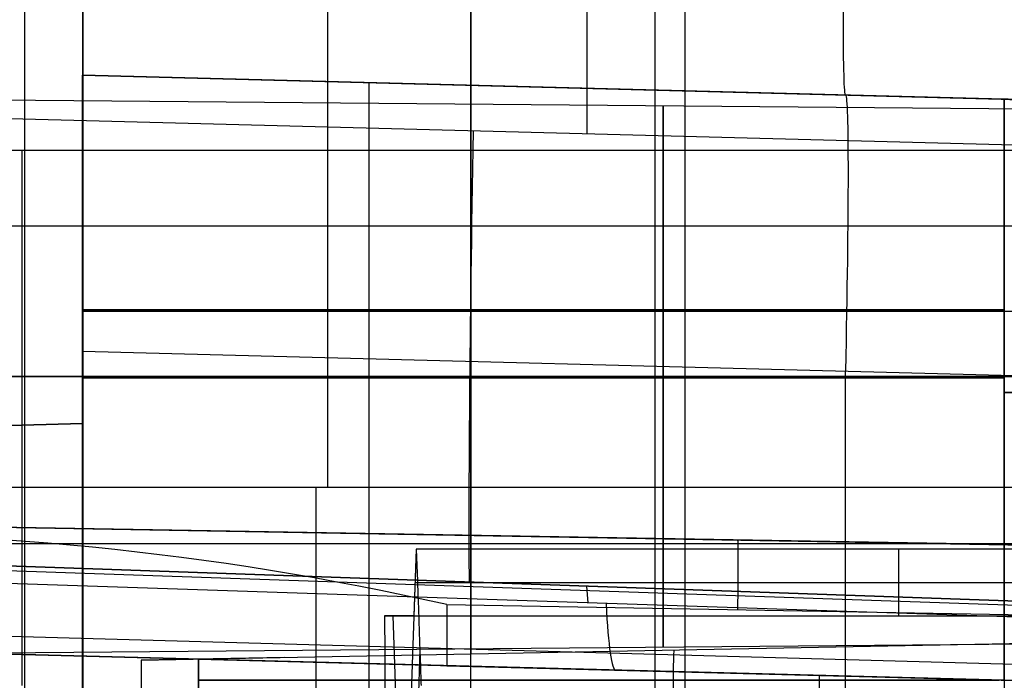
# Model space of a CAD drawing. Extents: x -15 to 7, y 1 to 148.
# Tile 152 of 194: x -0.27 to 3.97, y 138.35 to 141.19. Entities that reach past the tile are written whole.
import ezdxf

# ---------------------------------------------------------------- set-up
doc = ezdxf.new("R2010")
doc.units = 0
doc.layers.add('DEFAULT', color=7, linetype='CONTINUOUS')

msp = doc.modelspace()

# ---------------------------------------------------------------- linework, layer by layer
at = {"layer": 'DEFAULT', "color": 1}
for p, q in [((-0.25, 146.5647, -6.7111), (-0.25, 136.9726, -5.3813)), ((2.4641, 146.4957, -8.6307), (2.4641, 136.9726, -7.3105)), ((-0.25, 144.7156, -8.4416), (-0.25, 136.9726, -7.3681)), ((-0.25, 143.5487, -36.6874), (-0.25, 140.6331, -38.7677)), ((1.0543, 141.4325, -35.1262), (1.0543, 139.1811, -36.7326)), ((-5.8361, 140.6331, -38.7677), (5.3361, 140.6331, -38.7677)), ((-3.435, 140.3068, -35.9294), (5.5436, 140.3068, -35.9294)), ((5.5829, 139.1811, -36.7326), (-3.4743, 139.1811, -36.7326)), ((5.3975, 138.9383, -40.7262), (-5.8975, 138.9383, -40.7262)), ((1.4372, 138.9151, -40.7717), (1.3432, 136.2202, -40.775)), ((1.4372, 138.9151, -40.7717), (1.4268, 138.6283, -40.7617)), ((5.3983, 138.9152, -40.7717), (1.4372, 138.9151, -40.7717)), ((3.5145, 138.6283, -40.7617), (3.5145, 138.9151, -40.7717)), ((1.432, 138.7717, -40.7667), (5.5868, 138.7717, -40.7667)), ((1.4268, 138.6283, -40.7617), (1.3004, 138.6283, -37.1656)), ((1.3004, 138.6283, -37.1656), (5.6022, 138.6283, -37.1656)), ((1.3366, 138.6283, -38.1956), (1.3819, 137.3296, -40.7736)), ((1.3636, 138.6283, -38.9636), (5.6022, 138.6283, -38.9636)), ((1.4268, 138.6283, -40.7617), (5.6022, 138.6283, -40.7617)), ((3.4513, 138.6283, -37.1656), (3.4513, 138.6283, -40.7617)), ((1.4525, 138.4775, -41.9713), (1.3636, 135.9312, -41.9727))]:
    msp.add_line(p, q, dxfattribs=at)
at = {"layer": 'DEFAULT', "color": 254}
for p, q in [((-0.2496, 145.6579, -6.2764), (-0.2496, 112.6404, -1.6989)), ((2.1724, 140.7031, -38.8037), (2.1724, 144.0025, -36.4496)), ((0, 139.456, -98.0438), (0, 140.956, -98.0438)), ((0, 140.956, -96.8927), (0, 139.456, -96.8927)), ((0, 140.956, -98.0438), (0, 140.956, -96.8927)), ((3.9686, 140.8521, -98.1477), (0, 140.956, -98.0438)), ((0, 140.956, -96.8927), (3.9686, 140.8521, -96.7887)), ((0, 139.456, -94.0438), (0, 140.956, -94.0438)), ((0, 140.956, -92.8927), (0, 139.456, -92.8927)), ((0, 140.956, -94.0438), (0, 140.956, -92.8927)), ((3.9686, 140.8521, -94.1477), (0, 140.956, -94.0438)), ((0, 140.956, -92.8927), (3.9686, 140.8521, -92.7887)), ((0, 139.456, -90.0438), (0, 140.956, -90.0438)), ((0, 140.956, -88.8927), (0, 139.456, -88.8927)), ((0, 140.956, -90.0438), (0, 140.956, -88.8927)), ((3.9686, 140.8521, -90.1477), (0, 140.956, -90.0438)), ((0, 140.956, -88.8927), (3.9686, 140.8521, -88.7887)), ((0, 139.456, -86.0438), (0, 140.956, -86.0438)), ((0, 140.956, -84.8927), (0, 139.456, -84.8927)), ((0, 140.956, -86.0438), (0, 140.956, -84.8927)), ((3.9686, 140.8521, -86.1477), (0, 140.956, -86.0438)), ((0, 139.456, -82.0438), (0, 140.956, -82.0438)), ((0, 140.956, -80.8927), (0, 139.456, -80.8927)), ((0, 140.956, -82.0438), (0, 140.956, -80.8927)), ((3.9686, 140.8521, -82.1477), (0, 140.956, -82.0438)), ((0, 140.956, -80.8927), (3.9686, 140.8521, -80.7887)), ((0, 139.456, -78.0438), (0, 140.956, -78.0438)), ((0, 140.956, -76.8927), (0, 139.456, -76.8927)), ((0, 140.956, -78.0438), (0, 140.956, -76.8927)), ((3.9686, 140.8521, -78.1477), (0, 140.956, -78.0438)), ((0, 140.956, -76.8927), (3.9686, 140.8521, -76.7887)), ((0, 139.456, -74.0438), (0, 140.956, -74.0438)), ((0, 140.956, -72.8927), (0, 139.456, -72.8927)), ((0, 140.956, -74.0438), (0, 140.956, -72.8927)), ((3.9686, 140.8521, -74.1477), (0, 140.956, -74.0438)), ((0, 140.956, -72.8927), (3.9686, 140.8521, -72.7887)), ((0, 139.456, -70.0438), (0, 140.956, -70.0438)), ((0, 140.956, -68.8927), (0, 139.456, -68.8927)), ((0, 140.956, -70.0438), (0, 140.956, -68.8927)), ((3.9686, 140.8521, -70.1477), (0, 140.956, -70.0438)), ((0, 140.956, -68.8927), (3.9686, 140.8521, -68.7887)), ((0, 139.456, -66.0438), (0, 140.956, -66.0438)), ((0, 140.956, -64.8927), (0, 139.456, -64.8927)), ((0, 140.956, -66.0438), (0, 140.956, -64.8927)), ((3.9686, 140.8521, -66.1477), (0, 140.956, -66.0438)), ((0, 140.956, -64.8927), (3.9686, 140.8521, -64.7887)), ((0, 139.456, -62.0438), (0, 140.956, -62.0438)), ((0, 140.956, -60.8927), (0, 139.456, -60.8927)), ((0, 140.956, -62.0438), (0, 140.956, -60.8927)), ((3.9686, 140.8521, -62.1477), (0, 140.956, -62.0438)), ((0, 140.956, -60.8927), (3.9686, 140.8521, -60.7887)), ((0, 139.456, -58.0438), (0, 140.956, -58.0438)), ((0, 140.956, -56.8927), (0, 139.456, -56.8927)), ((0, 140.956, -58.0438), (0, 140.956, -56.8927)), ((3.9686, 140.8521, -58.1477), (0, 140.956, -58.0438)), ((0, 140.956, -56.8927), (3.9686, 140.8521, -56.7887)), ((0, 139.456, -54.0438), (0, 140.956, -54.0438)), ((0, 140.956, -52.8927), (0, 139.456, -52.8927)), ((0, 140.956, -54.0438), (0, 140.956, -52.8927)), ((3.9686, 140.8521, -54.1477), (0, 140.956, -54.0438)), ((0, 140.956, -52.8927), (3.9686, 140.8521, -52.7887)), ((0, 139.456, -50.0438), (0, 140.956, -50.0438)), ((0, 140.956, -48.8927), (0, 139.456, -48.8927)), ((0, 140.956, -50.0438), (0, 140.956, -48.8927)), ((3.9686, 140.8521, -50.1477), (0, 140.956, -50.0438)), ((0, 140.956, -48.8927), (3.9686, 140.8521, -48.7887)), ((0, 140.956, -46.0438), (0, 140.956, -43.3096)), ((0, 139.456, -46.0438), (0, 140.956, -46.0438)), ((3.9686, 140.8521, -46.1477), (0, 140.956, -46.0438)), ((0, 140.956, -43.3096), (6.5659, 140.7841, -43.2211)), ((0, 140.956, -84.8927), (4.845, 140.8291, -84.7658)), ((0, 139.456, -97.4682), (0, 140.956, -97.4682)), ((6.5659, 140.7841, -97.4682), (0, 140.956, -97.4682)), ((0, 139.456, -93.4682), (0, 140.956, -93.4682)), ((6.5659, 140.7841, -93.4682), (0, 140.956, -93.4682)), ((0, 139.456, -89.4682), (0, 140.956, -89.4682)), ((6.5659, 140.7841, -89.4682), (0, 140.956, -89.4682)), ((0, 139.456, -85.4682), (0, 140.956, -85.4682)), ((6.5659, 140.7841, -85.4682), (0, 140.956, -85.4682)), ((0, 139.456, -81.4682), (0, 140.956, -81.4682)), ((6.5659, 140.7841, -81.4682), (0, 140.956, -81.4682)), ((0, 139.456, -77.4682), (0, 140.956, -77.4682)), ((6.5659, 140.7841, -77.4682), (0, 140.956, -77.4682)), ((0, 139.456, -73.4682), (0, 140.956, -73.4682)), ((6.5659, 140.7841, -73.4682), (0, 140.956, -73.4682)), ((0, 139.456, -69.4682), (0, 140.956, -69.4682)), ((6.5659, 140.7841, -69.4682), (0, 140.956, -69.4682)), ((0, 139.456, -65.4682), (0, 140.956, -65.4682)), ((6.5659, 140.7841, -65.4682), (0, 140.956, -65.4682)), ((0, 139.456, -61.4682), (0, 140.956, -61.4682)), ((6.5659, 140.7841, -61.4682), (0, 140.956, -61.4682)), ((0, 139.456, -57.4682), (0, 140.956, -57.4682)), ((6.5659, 140.7841, -57.4682), (0, 140.956, -57.4682)), ((0, 139.456, -53.4682), (0, 140.956, -53.4682)), ((6.5659, 140.7841, -53.4682), (0, 140.956, -53.4682)), ((0, 139.456, -49.4682), (0, 140.956, -49.4682)), ((6.5659, 140.7841, -49.4682), (0, 140.956, -49.4682)), ((6.5659, 140.7841, -44.7214), (0, 140.956, -44.7214)), ((0, 140.9557, -100.8927), (0, 138.2348, -100.8927)), ((0, 140.9557, -100.8927), (3.9686, 140.8521, -100.7887)), ((1.2343, 138.4228, -48.8603), (1.2343, 140.9237, -48.8603)), ((1.2343, 138.4228, -46.0761), (1.2343, 140.9237, -46.0761)), ((1.2343, 138.4228, -52.8603), (1.2343, 140.9237, -52.8603)), ((1.2343, 138.4228, -50.0761), (1.2343, 140.9237, -50.0761)), ((1.2343, 138.4228, -56.8603), (1.2343, 140.9237, -56.8603)), ((1.2343, 138.4228, -54.0761), (1.2343, 140.9237, -54.0761)), ((1.2343, 138.4228, -60.8603), (1.2343, 140.9237, -60.8603)), ((1.2343, 138.4228, -58.0761), (1.2343, 140.9237, -58.0761)), ((1.2343, 138.4228, -64.8603), (1.2343, 140.9237, -64.8603)), ((1.2343, 138.4228, -62.0761), (1.2343, 140.9237, -62.0761)), ((1.2343, 138.4228, -68.8603), (1.2343, 140.9237, -68.8603)), ((1.2343, 138.4228, -66.0761), (1.2343, 140.9237, -66.0761)), ((1.2343, 138.4228, -72.8603), (1.2343, 140.9237, -72.8603)), ((1.2343, 138.4228, -70.0761), (1.2343, 140.9237, -70.0761)), ((1.2343, 138.4228, -76.8603), (1.2343, 140.9237, -76.8603)), ((1.2343, 138.4228, -74.0761), (1.2343, 140.9237, -74.0761)), ((1.2343, 138.4228, -80.8603), (1.2343, 140.9237, -80.8603)), ((1.2343, 138.4228, -78.0761), (1.2343, 140.9237, -78.0761)), ((1.2343, 138.4228, -82.0761), (1.2343, 140.9237, -82.0761)), ((1.2343, 138.9827, -88.8603), (1.2343, 140.9237, -88.8603)), ((1.2343, 138.9827, -86.0761), (1.2343, 140.9237, -86.0761)), ((1.2343, 138.9827, -92.8603), (1.2343, 140.9237, -92.8603)), ((1.2343, 138.9827, -90.0761), (1.2343, 140.9237, -90.0761)), ((1.2343, 138.4228, -96.8603), (1.2343, 140.9237, -96.8603)), ((1.2343, 138.7751, -94.0761), (1.2343, 140.9237, -94.0761)), ((1.2343, 138.4228, -98.0761), (1.2343, 140.9237, -98.0761)), ((1.2343, 134.7032, -100.8603), (1.2343, 140.9235, -100.8603)), ((1.6725, 138.9751, -84.8489), (1.6725, 140.9122, -84.8489)), ((6, 140.793, -12.3362), (-1, 140.8541, -12.3362)), ((3.283, 140.8701, -98.1297), (3.283, 140.8701, -96.8067)), ((3.283, 140.8701, -94.1297), (3.283, 140.8701, -92.8067)), ((3.283, 140.8701, -90.1297), (3.283, 140.8701, -88.8067)), ((3.283, 140.8701, -86.1297), (3.283, 140.8701, -84.8067)), ((3.283, 140.8701, -82.1297), (3.283, 140.8701, -80.8067)), ((3.283, 140.8701, -78.1297), (3.283, 140.8701, -76.8067)), ((3.283, 140.8701, -74.1297), (3.283, 140.8701, -72.8067)), ((3.283, 140.8701, -70.1297), (3.283, 140.8701, -68.8067)), ((3.283, 140.8701, -66.1297), (3.283, 140.8701, -64.8067)), ((3.283, 140.8701, -62.1297), (3.283, 140.8701, -60.8067)), ((3.283, 140.8701, -58.1297), (3.283, 140.8701, -56.8067)), ((3.283, 140.8701, -54.1297), (3.283, 140.8701, -52.8067)), ((3.283, 140.8701, -50.1297), (3.283, 140.8701, -48.8067)), ((3.283, 140.8701, -46.1297), (3.283, 140.8701, -43.2653)), ((3.9686, 140.8521, -48.7887), (3.9686, 138.3512, -48.7887)), ((3.9686, 138.3512, -46.1477), (3.9686, 140.8521, -46.1477)), ((3.9686, 140.8521, -52.7887), (3.9686, 138.3512, -52.7887)), ((3.9686, 138.3512, -50.1477), (3.9686, 140.8521, -50.1477)), ((3.9686, 140.8521, -56.7887), (3.9686, 138.3512, -56.7887)), ((3.9686, 138.3512, -54.1477), (3.9686, 140.8521, -54.1477)), ((3.9686, 138.3512, -58.1477), (3.9686, 140.8521, -58.1477)), ((3.9686, 140.8521, -64.7887), (3.9686, 138.3512, -64.7887)), ((3.9686, 140.8521, -68.7887), (3.9686, 138.3512, -68.7887)), ((3.9686, 138.3512, -66.1477), (3.9686, 140.8521, -66.1477)), ((3.9686, 140.8521, -72.7887), (3.9686, 138.3512, -72.7887)), ((3.9686, 138.3512, -70.1477), (3.9686, 140.8521, -70.1477)), ((3.9686, 140.8521, -76.7887), (3.9686, 138.3512, -76.7887)), ((3.9686, 140.8521, -80.7887), (3.9686, 138.3512, -80.7887)), ((3.9686, 138.3512, -78.1477), (3.9686, 140.8521, -78.1477)), ((3.9686, 138.3512, -82.1477), (3.9686, 140.8521, -82.1477)), ((3.9686, 140.8521, -88.7887), (3.9686, 138.935, -88.7887)), ((3.9686, 138.935, -86.1477), (3.9686, 140.8521, -86.1477)), ((3.9686, 140.8521, -92.7887), (3.9686, 138.935, -92.7887)), ((3.9686, 138.935, -90.1477), (3.9686, 140.8521, -90.1477)), ((3.9686, 138.3512, -98.1477), (3.9686, 140.8521, -98.1477)), ((3.9686, 140.8521, -100.7887), (3.9686, 134.6957, -100.7887)), ((3.9686, 140.8521, -62.1477), (3.9686, 138.3512, -62.1477)), ((3.9686, 140.8521, -74.1477), (3.9686, 138.3512, -74.1477)), ((3.9686, 140.8521, -94.1477), (3.9686, 138.3512, -94.1477)), ((3.9686, 140.8521, -100.7887), (4.0011, 140.8512, -100.7873)), ((3.9686, 138.3512, -96.7887), (3.9686, 140.8521, -96.7887)), ((3.9686, 138.3512, -60.7887), (3.9686, 140.8521, -60.7887)), ((4.845, 140.6331, -38.7677), (-1.5, 140.7992, -38.8532)), ((0, 140.206, -96.8927), (0, 140.206, -98.0438)), ((0, 140.206, -92.8927), (0, 140.206, -94.0438)), ((0, 140.206, -88.8927), (0, 140.206, -90.0438)), ((0, 140.206, -84.8927), (0, 140.206, -86.0438)), ((0, 140.206, -80.8927), (0, 140.206, -82.0438)), ((0, 140.206, -76.8927), (0, 140.206, -78.0438)), ((0, 140.206, -72.8927), (0, 140.206, -74.0438)), ((0, 140.206, -68.8927), (0, 140.206, -70.0438)), ((0, 140.206, -64.8927), (0, 140.206, -66.0438)), ((0, 140.206, -60.8927), (0, 140.206, -62.0438)), ((0, 140.206, -56.8927), (0, 140.206, -58.0438)), ((0, 140.206, -52.8927), (0, 140.206, -54.0438)), ((0, 140.206, -48.8927), (0, 140.206, -50.0438)), ((3.9686, 139.9455, -88.7887), (0, 139.9455, -88.8927)), ((0, 139.9455, -86.0438), (3.9686, 139.9455, -86.1477)), ((3.9686, 139.9455, -92.7887), (0, 139.9455, -92.8927)), ((0, 139.9455, -90.0438), (3.9686, 139.9455, -90.1477)), ((4.845, 139.9379, -84.7658), (0, 139.9379, -84.8927)), ((0, 116.8919, -107.1913), (0, 139.7683, -102.3288)), ((0, 139.7683, -102.3288), (6.5659, 139.5964, -102.1896)), ((3.2842, 116.8059, -107.1217), (3.2842, 139.6823, -102.2592)), ((-1.5, 139.6585, -14.9754), (4.845, 139.6585, -15.0862)), ((-1.5, 139.6585, -9.6969), (4.845, 139.6585, -9.5862)), ((-1, 139.6585, -13.5318), (6, 139.6585, -13.4707)), ((6, 139.6585, -11.2016), (-1, 139.6585, -11.1405)), ((3.9686, 139.6536, -48.7887), (0, 139.6536, -48.8927)), ((0, 139.6536, -46.0438), (3.9686, 139.6536, -46.1477)), ((3.9686, 139.6536, -52.7887), (0, 139.6536, -52.8927)), ((0, 139.6536, -50.0438), (3.9686, 139.6536, -50.1477)), ((3.9686, 139.6536, -56.7887), (0, 139.6536, -56.8927)), ((0, 139.6536, -54.0438), (3.9686, 139.6536, -54.1477)), ((3.9686, 139.6536, -60.7887), (0, 139.6536, -60.8927)), ((0, 139.6536, -58.0438), (3.9686, 139.6536, -58.1477)), ((3.9686, 139.6536, -64.7887), (0, 139.6536, -64.8927)), ((0, 139.6536, -62.0438), (3.9686, 139.6536, -62.1477)), ((3.9686, 139.6536, -68.7887), (0, 139.6536, -68.8927)), ((0, 139.6536, -66.0438), (3.9686, 139.6536, -66.1477)), ((3.9686, 139.6536, -72.7887), (0, 139.6536, -72.8927)), ((0, 139.6536, -70.0438), (3.9686, 139.6536, -70.1477)), ((3.9686, 139.6536, -76.7887), (0, 139.6536, -76.8927)), ((0, 139.6536, -74.0438), (3.9686, 139.6536, -74.1477)), ((3.9686, 139.6536, -80.7887), (0, 139.6536, -80.8927)), ((0, 139.6536, -78.0438), (3.9686, 139.6536, -78.1477)), ((0, 139.6536, -82.0438), (3.9686, 139.6536, -82.1477)), ((3.9686, 139.6536, -96.7887), (0, 139.6536, -96.8927)), ((0, 139.6536, -94.0438), (3.9686, 139.6536, -94.1477)), ((0, 139.6536, -98.0438), (3.9686, 139.6536, -98.1477)), ((0, 139.456, -98.0438), (-1.5, 139.4167, -98.0045)), ((-1.5, 139.4167, -96.9319), (0, 139.456, -96.8927)), ((0, 139.456, -94.0438), (-1.5, 139.4167, -94.0045)), ((-1.5, 139.4167, -92.9319), (0, 139.456, -92.8927)), ((0, 139.456, -90.0438), (-1.5, 139.4167, -90.0045)), ((-1.5, 139.4167, -88.9319), (0, 139.456, -88.8927)), ((0, 139.456, -86.0438), (-1.5, 139.4167, -86.0045)), ((-1.5, 139.4167, -84.9319), (0, 139.456, -84.8927)), ((0, 139.456, -82.0438), (-1.5, 139.4167, -82.0045)), ((-1.5, 139.4167, -80.9319), (0, 139.456, -80.8927)), ((0, 139.456, -78.0438), (-1.5, 139.4167, -78.0045)), ((-1.5, 139.4167, -76.9319), (0, 139.456, -76.8927)), ((0, 139.456, -74.0438), (-1.5, 139.4167, -74.0045)), ((-1.5, 139.4167, -72.9319), (0, 139.456, -72.8927)), ((0, 139.456, -70.0438), (-1.5, 139.4167, -70.0045)), ((-1.5, 139.4167, -68.9319), (0, 139.456, -68.8927)), ((0, 139.456, -66.0438), (-1.5, 139.4167, -66.0045)), ((-1.5, 139.4167, -64.9319), (0, 139.456, -64.8927)), ((0, 139.456, -62.0438), (-1.5, 139.4167, -62.0045)), ((-1.5, 139.4167, -60.9319), (0, 139.456, -60.8927)), ((0, 139.456, -58.0438), (-1.5, 139.4167, -58.0045)), ((-1.5, 139.4167, -56.9319), (0, 139.456, -56.8927)), ((0, 139.456, -54.0438), (-1.5, 139.4167, -54.0045)), ((-1.5, 139.4167, -52.9319), (0, 139.456, -52.8927)), ((0, 139.456, -50.0438), (-1.5, 139.4167, -50.0045)), ((-1.5, 139.4167, -48.9319), (0, 139.456, -48.8927)), ((0, 139.456, -46.0438), (-1.5, 139.4167, -46.0045)), ((-1.5, 139.4167, -43.2891), (0, 139.456, -43.3093)), ((0, 139.456, -97.4682), (-1.5, 139.4167, -97.4682)), ((0, 139.456, -93.4682), (-1.5, 139.4167, -93.4682)), ((0, 139.456, -89.4682), (-1.5, 139.4167, -89.4682)), ((0, 139.456, -85.4682), (-1.5, 139.4167, -85.4682)), ((0, 139.456, -81.4682), (-1.5, 139.4167, -81.4682)), ((0, 139.456, -77.4682), (-1.5, 139.4167, -77.4682)), ((0, 139.456, -73.4682), (-1.5, 139.4167, -73.4682)), ((0, 139.456, -69.4682), (-1.5, 139.4167, -69.4682)), ((0, 139.456, -65.4682), (-1.5, 139.4167, -65.4682)), ((0, 139.456, -61.4682), (-1.5, 139.4167, -61.4682)), ((0, 139.456, -57.4682), (-1.5, 139.4167, -57.4682)), ((0, 139.456, -53.4682), (-1.5, 139.4167, -53.4682)), ((0, 139.456, -49.4682), (-1.5, 139.4167, -49.4682)), ((0, 139.456, -44.6664), (-1.5, 139.4167, -44.6664)), ((0, 139.456, -96.8927), (0, 139.456, -98.0438)), ((0, 139.456, -92.8927), (0, 139.456, -94.0438)), ((0, 139.456, -88.8927), (0, 139.456, -90.0438)), ((0, 139.456, -84.8927), (0, 139.456, -86.0438)), ((0, 139.456, -80.8927), (0, 139.456, -82.0438)), ((0, 139.456, -76.8927), (0, 139.456, -78.0438)), ((0, 139.456, -72.8927), (0, 139.456, -74.0438)), ((0, 139.456, -68.8927), (0, 139.456, -70.0438)), ((0, 139.456, -64.8927), (0, 139.456, -66.0438)), ((0, 139.456, -60.8927), (0, 139.456, -62.0438)), ((0, 139.456, -56.8927), (0, 139.456, -58.0438)), ((0, 139.456, -52.8927), (0, 139.456, -54.0438)), ((0, 139.456, -48.8927), (0, 139.456, -50.0438)), ((0, 139.456, -43.3093), (0, 139.456, -46.0438)), ((3.9686, 138.935, -88.7887), (-1.5, 139.0304, -88.9319)), ((-1.5, 139.0304, -86.0045), (3.9686, 138.935, -86.1477)), ((3.9686, 138.935, -92.7887), (-1.5, 139.0304, -92.9319)), ((-1.5, 139.0304, -90.0045), (3.9686, 138.935, -90.1477)), ((-1.5, 139.0304, -84.9319), (4.845, 138.9197, -84.7658)), ((7.1415, 138.8796, -93.6876), (-1.5, 139.0304, -93.8384)), ((7.1415, 138.8796, -88.9916), (-1.5, 139.0304, -88.9916)), ((2.8208, 138.955, -93.763), (2.8208, 138.955, -92.8188)), ((2.8208, 138.955, -90.1176), (2.8208, 138.955, -88.8188)), ((2.8208, 138.955, -86.1176), (2.8208, 138.955, -84.8188)), ((-1.5, 138.8848, -41.2942), (4.845, 138.6632, -41.3537)), ((5.845, 138.6283, -43.4034), (-1.5, 138.8848, -43.6455)), ((5.845, 138.6283, -42.4698), (-1.5, 138.8848, -42.4698)), ((-1.5, 138.8649, -43.7852), (5.845, 138.6117, -43.531)), ((5.845, 138.5631, -43.6502), (-1.5, 138.8068, -43.9137)), ((2.1694, 138.7566, -43.5244), (2.1754, 138.6848, -43.782)), ((2.1725, 138.7565, -43.5243), (2.1725, 138.7565, -41.3271)), ((1.5681, 138.6769, -94.0848), (1.5681, 138.4141, -94.0848)), ((1.5681, 138.6769, -94.0848), (7.1415, 138.5797, -93.9876)), ((-1.5, 138.5748, -44.4258), (5.845, 138.369, -44.1254)), ((6, 138.5239, -12.3362), (-1, 138.4628, -12.3362)), ((0.2526, 138.4377, -9.9617), (4.845, 138.5267, -9.8298)), ((-1.5, 138.4944, -80.9319), (3.9686, 138.3512, -80.7887)), ((3.9686, 138.3512, -82.1477), (-1.5, 138.4944, -82.0045)), ((-1.5, 138.4944, -44.9875), (5.845, 138.3021, -44.6388)), ((3.9686, 138.3512, -46.1477), (-1.5, 138.4944, -46.0045)), ((-1.5, 138.4944, -48.9319), (3.9686, 138.3512, -48.7887)), ((3.9686, 138.3512, -50.1477), (-1.5, 138.4944, -50.0045)), ((-1.5, 138.4944, -52.9319), (3.9686, 138.3512, -52.7887)), ((3.9686, 138.3512, -54.1477), (-1.5, 138.4944, -54.0045)), ((-1.5, 138.4944, -56.9319), (3.9686, 138.3512, -56.7887)), ((3.9686, 138.3512, -58.1477), (-1.5, 138.4944, -58.0045)), ((-1.5, 138.4944, -60.9319), (3.9686, 138.3512, -60.7887)), ((3.9686, 138.3512, -62.1477), (-1.5, 138.4944, -62.0045)), ((-1.5, 138.4944, -64.9319), (3.9686, 138.3512, -64.7887)), ((3.9686, 138.3512, -66.1477), (-1.5, 138.4944, -66.0045)), ((-1.5, 138.4944, -68.9319), (3.9686, 138.3512, -68.7887)), ((3.9686, 138.3512, -70.1477), (-1.5, 138.4944, -70.0045)), ((-1.5, 138.4944, -72.9319), (3.9686, 138.3512, -72.7887)), ((3.9686, 138.3512, -74.1477), (-1.5, 138.4944, -74.0045)), ((-1.5, 138.4944, -76.9319), (3.9686, 138.3512, -76.7887)), ((3.9686, 138.3512, -78.1477), (-1.5, 138.4944, -78.0045)), ((3.9686, 138.3512, -98.1477), (-1.5, 138.4944, -98.0045)), ((-1.5, 138.4944, -96.9319), (3.9686, 138.3512, -96.7887)), ((4.845, 138.3283, -97.4682), (-1.5, 138.4944, -97.4682)), ((0.8714, 138.4499, -9.9434), (0.2526, 138.4378, -9.9526)), ((0.5, 138.2944, -81.9789), (0.5, 138.4421, -81.9789)), ((0.5, 138.4421, -81.9789), (5.845, 138.3021, -82.0442)), ((5.845, 138.3021, -80.8922), (0.5, 138.4421, -80.9575)), ((0.5, 138.4421, -80.9575), (0.5, 138.2944, -80.9575)), ((0.5, 138.4421, -80.9575), (0.5, 138.4421, -81.9789)), ((0.5, 138.1311, -81.4682), (0.5, 138.4421, -81.4682)), ((1.5681, 138.4141, -94.0848), (4.845, 138.3283, -94.0276)), ((3.9686, 138.3512, -94.1477), (1.5681, 138.4141, -94.0848)), ((1.6725, 138.4114, -98.0876), (1.6725, 138.4114, -96.8489)), ((2.1725, 138.3983, -82.1007), (2.1725, 138.3983, -81.9994)), ((2.1725, 138.3983, -80.9371), (2.1725, 138.3983, -80.8358)), ((2.1725, 138.3983, -78.1007), (2.1725, 138.3983, -76.8358)), ((2.1725, 138.3983, -74.1007), (2.1725, 138.3983, -72.8358)), ((2.1725, 138.3983, -70.1007), (2.1725, 138.3983, -68.8358)), ((2.1725, 138.3983, -66.1007), (2.1725, 138.3983, -64.8358)), ((2.1725, 138.3983, -62.1007), (2.1725, 138.3983, -60.8358)), ((2.1725, 138.3983, -58.1007), (2.1725, 138.3983, -56.8358)), ((2.1725, 138.3983, -54.1007), (2.1725, 138.3983, -52.8358)), ((2.1725, 138.3983, -50.1007), (2.1725, 138.3983, -48.8358)), ((2.1725, 138.3983, -46.1007), (2.1725, 138.3983, -44.8145)), ((3.9471, 138.3518, -82.0211), (0.5, 138.3518, -81.9789)), ((0.5, 138.3518, -80.9575), (3.9471, 138.3518, -80.9154)), ((3.1725, 138.2778, -82.0116), (3.1725, 138.3721, -82.0116)), ((3.1725, 138.2778, -80.9248), (3.1725, 138.3721, -80.9248)), ((3.2065, 138.3712, -94.1277), (3.2065, 138.3712, -94.0562))]:
    msp.add_line(p, q, dxfattribs=at)
at = {"layer": 'DEFAULT', "color": 254, "extrusion": (1, -3.27465e-10, -2.35398e-09)}
msp.add_arc((61.637, -494.7832, 0.0019), 497.2916, 80.312009, 84.023854, dxfattribs=at)
at = {"layer": 'DEFAULT', "color": 254, "extrusion": (1, -2.78389e-06, -1.99398e-05)}
msp.add_arc((61.6369, -494.7832, 2.5931), 497.2578, 80.318646, 83.999819, dxfattribs=at)
at = {"layer": 'DEFAULT', "color": 254, "extrusion": (1, 0, 0)}
for centre, radius, start, end in [((139.6585, -12.3362, 1.6725), 2.6946, 270, 90), ((139.6585, -12.3362, 2.5), 1.1651, 270, 90), ((139.6585, -12.3362, 1.6725), 2.6946, 201.1508, 270), ((139.6585, -12.3362, 1.6725), 2.6946, 90, 116.2738), ((139.6585, -12.3362, 2.5), 1.1651, 90, 270)]:
    msp.add_arc(centre, radius, start, end, dxfattribs=at)
at = {"layer": 'DEFAULT', "color": 254, "extrusion": (1, 1.91271e-16, 3.71432e-16)}
msp.add_arc((143.9549, -43.3095), 2.9988, 125.506, 180.0013, dxfattribs=at)
at = {"layer": 'DEFAULT', "color": 254, "extrusion": (0.999567, -0.026175, 0.013479)}
for centre, radius, end in [((143.9077, -43.2559, -0.9875), 3, 180), ((143.9077, -43.2559, -2.5256), 5.5, 159.0795)]:
    msp.add_arc(centre, radius, 125.5274, end, dxfattribs=at)
at = {"layer": 'DEFAULT', "color": 254, "extrusion": (1, 5.37306e-17, 1.04341e-16)}
msp.add_arc((143.9543, -43.3092), 4.4983, 125.506, 180.0013, dxfattribs=at)
at = {"layer": 'DEFAULT', "color": 254, "extrusion": (1, 2.5309e-17, 3.0611e-17)}
msp.add_arc((139.4567, -100.8622), 1.4993, 281.9954, 358.8372, dxfattribs=at)
at = {"layer": 'DEFAULT', "color": 254, "extrusion": (0.999433, -0.026171, 0.021193)}
msp.add_arc((139.4077, -100.7613, -2.5387), 1.5, 282.0318, 359.4584, dxfattribs=at)
at = {"layer": 'DEFAULT', "color": 254, "extrusion": (0.026177, 0.999657, -2.52733e-11)}
msp.add_arc((-0.2566, -95.8884, 140.9077), 0.9006, 266.4322, 268.5005, dxfattribs=at)
at = {"layer": 'DEFAULT', "color": 254, "extrusion": (0.026177, 0.999657, 2.18794e-10)}
msp.add_arc((-0.2566, -95.048, 140.9077), 0.9006, 91.4995, 93.5678, dxfattribs=at)
at = {"layer": 'DEFAULT', "color": 254, "extrusion": (0.026177, 0.999657, 7.15134e-11)}
msp.add_arc((-0.2566, -91.8884, 140.9077), 0.9006, 266.4322, 268.5005, dxfattribs=at)
at = {"layer": 'DEFAULT', "color": 254, "extrusion": (0.026177, 0.999657, -2.52811e-11)}
msp.add_arc((-0.2566, -87.8884, 140.9077), 0.9006, 266.4322, 268.5005, dxfattribs=at)
at = {"layer": 'DEFAULT', "color": 254, "extrusion": (0.026177, 0.999657, -7.17464e-11)}
msp.add_arc((-0.2566, -83.048, 140.9077), 0.9006, 91.4995, 93.5678, dxfattribs=at)
at = {"layer": 'DEFAULT', "color": 254, "extrusion": (0.026177, 0.999657, -1.21775e-10)}
msp.add_arc((-0.2566, -79.8884, 140.9077), 0.9006, 266.4322, 268.5005, dxfattribs=at)
at = {"layer": 'DEFAULT', "color": 254, "extrusion": (0.026177, 0.999657, 2.58126e-11)}
msp.add_arc((-0.2566, -79.048, 140.9077), 0.9006, 91.4995, 93.5678, dxfattribs=at)
at = {"layer": 'DEFAULT', "color": 254, "extrusion": (0.026177, 0.999657, 2.53941e-11)}
msp.add_arc((-0.2566, -75.048, 140.9077), 0.9006, 91.4995, 93.5678, dxfattribs=at)
at = {"layer": 'DEFAULT', "color": 254, "extrusion": (0.026177, 0.999657, -2.53969e-11)}
msp.add_arc((-0.2566, -71.8884, 140.9077), 0.9006, 266.4322, 268.5005, dxfattribs=at)
at = {"layer": 'DEFAULT', "color": 254, "extrusion": (0.026177, 0.999657, -2.19044e-10)}
msp.add_arc((-0.2566, -67.8884, 140.9077), 0.9006, 266.4322, 268.5005, dxfattribs=at)
at = {"layer": 'DEFAULT', "color": 254, "extrusion": (0.026177, 0.999657, -4.58611e-10)}
msp.add_arc((-0.2566, -67.048, 140.9077), 0.9006, 91.4995, 93.5678, dxfattribs=at)
at = {"layer": 'DEFAULT', "color": 254, "extrusion": (0.026177, 0.999657, 1.68023e-10)}
msp.add_arc((-0.2566, -63.8884, 140.9077), 0.9006, 266.4322, 268.5005, dxfattribs=at)
at = {"layer": 'DEFAULT', "color": 254, "extrusion": (0.026177, 0.999657, 7.12468e-11)}
msp.add_arc((-0.2566, -59.8884, 140.9077), 0.9006, 266.4322, 268.5005, dxfattribs=at)
at = {"layer": 'DEFAULT', "color": 254, "extrusion": (0.026177, 0.999657, -1.68371e-10)}
msp.add_arc((-0.2566, -59.048, 140.9077), 0.9006, 91.4995, 93.5678, dxfattribs=at)
at = {"layer": 'DEFAULT', "color": 254, "extrusion": (0.026177, 0.999657, -2.51886e-11)}
msp.add_arc((-0.2566, -55.8884, 140.9077), 0.9006, 266.4322, 268.5005, dxfattribs=at)
at = {"layer": 'DEFAULT', "color": 254, "extrusion": (0.026177, 0.999657, 7.15114e-11)}
msp.add_arc((-0.2566, -47.8884, 140.9077), 0.9006, 266.4322, 268.5005, dxfattribs=at)
at = {"layer": 'DEFAULT', "color": 1, "extrusion": (1, 2.47674e-16, -1.59154e-17)}
msp.add_arc((143.8262, -43.2433, -0.2606), 5.4979, 125.506, 180.0013, dxfattribs=at)
at = {"layer": 'DEFAULT', "color": 254, "extrusion": (0, 1, 0)}
for centre in [(-3.945, -75.0474, 139.5902), (-3.945, -79.0474, 139.5902), (-3.945, -83.0474, 139.5902)]:
    msp.add_arc(centre, 0.9, 91.5, 180, dxfattribs=at)
at = {"layer": 'DEFAULT', "color": 254, "extrusion": (0, 1, 1.98952e-13)}
msp.add_arc((-3.945, -79.889, 139.5902), 0.9, 180, 268.5, dxfattribs=at)
at = {"layer": 'DEFAULT', "color": 254, "extrusion": (0, 1, 2.84217e-13)}
msp.add_arc((-3.945, -59.889, 139.5902), 0.9, 180, 268.5, dxfattribs=at)
at = {"layer": 'DEFAULT', "color": 254, "extrusion": (0, 1, 1.91847e-13)}
msp.add_arc((-3.945, -55.889, 139.5902), 0.9, 180, 268.5, dxfattribs=at)
at = {"layer": 'DEFAULT', "color": 1, "extrusion": (1, 2.77621e-17, 5.39118e-17)}
msp.add_arc((143.8262, -43.2433, 1.0054), 7.9979, 125.50635, 180.00087, dxfattribs=at)
at = {"layer": 'DEFAULT', "color": 254, "extrusion": (0.026177, 4.53489e-13, 0.999657)}
msp.add_arc((126.4764, -1.2749, -94.0116), 12.5078, 347.2734, 1.43693, dxfattribs=at)
at = {"layer": 'DEFAULT', "color": 254, "extrusion": (0.999695, -0.01745, 0.01745)}
msp.add_arc((138.6831, -93.7556, -1.2405), 0.3, 270.0175, 360, dxfattribs=at)
at = {"layer": 'DEFAULT', "color": 1, "extrusion": (0.999391, 0.034899, 1.29732e-07)}
msp.add_arc((143.6885, -43.2434, 6.2843), 5.4954, 153.2709, 180.0001, dxfattribs=at)
at = {"layer": 'DEFAULT', "color": 254, "extrusion": (0.017452, 0.999848, -6.84228e-14)}
msp.add_arc((-1.5197, -87.0475, 138.9831), 0.9001, 91.4955, 179.9958, dxfattribs=at)
at = {"layer": 'DEFAULT', "color": 254, "extrusion": (0.017452, 0.999848, 6.95546e-14)}
msp.add_arc((-1.5197, -87.889, 138.9831), 0.9001, 180.0042, 268.5045, dxfattribs=at)
at = {"layer": 'DEFAULT', "color": 254, "extrusion": (0.017452, 0.999848, 8.5827e-14)}
msp.add_arc((-1.5197, -91.0475, 138.9831), 0.9001, 91.4955, 179.9958, dxfattribs=at)
at = {"layer": 'DEFAULT', "color": 254, "extrusion": (0.998528, -0.026259, 0.047458)}
msp.add_arc((140.4076, -44.6944, -3.4687), 2, 148.9816, 180.0003, dxfattribs=at)
at = {"layer": 'DEFAULT', "color": 1, "extrusion": (0.99983, -0.009396, 0.015845)}
msp.add_arc((143.8315, -43.238, -0.5912), 7.9963, 130.53683, 180.01034, dxfattribs=at)
at = {"layer": 'DEFAULT', "color": 254, "extrusion": (0.999695, 0.019681, 0.014888)}
msp.add_arc((137.406, -9.9958, 5.1246), 1, 1.3634, 82.0898, dxfattribs=at)
at = {"layer": 'DEFAULT', "color": 254, "extrusion": (1, 4.39517e-16, -5.09358e-16)}
msp.add_arc((137.438, -9.9526, 0.2526), 0.9998, 359.4746, 82.1108, dxfattribs=at)
at = {"layer": 'DEFAULT', "color": 254, "extrusion": (1, 4.56247e-15, -6.36803e-15)}
msp.add_arc((139.6585, -12.3362, 0.2526), 2.6698, 117.2087, 153.2786, dxfattribs=at)
at = {"layer": 'DEFAULT', "color": 254, "extrusion": (0.026177, 0.999657, 2.06723e-13)}
msp.add_arc((-0.3222, -83.0475, 138.4077), 0.9001, 91.4898, 179.9905, dxfattribs=at)
at = {"layer": 'DEFAULT', "color": 254, "extrusion": (0.026177, 0.999657, 7.41619e-14)}
msp.add_arc((-0.3222, -47.0475, 138.4077), 0.9001, 91.4898, 179.9905, dxfattribs=at)
at = {"layer": 'DEFAULT', "color": 254, "extrusion": (0.026177, 0.999657, -1.25883e-13)}
msp.add_arc((-0.3222, -47.8889, 138.4077), 0.9001, 180.0095, 268.5102, dxfattribs=at)
at = {"layer": 'DEFAULT', "color": 254, "extrusion": (0.026177, 0.999657, 5.16321e-14)}
msp.add_arc((-0.3222, -51.0475, 138.4077), 0.9001, 91.4898, 179.9905, dxfattribs=at)
at = {"layer": 'DEFAULT', "color": 254, "extrusion": (0.026177, 0.999657, -1.51528e-13)}
msp.add_arc((-0.3222, -51.8889, 138.4077), 0.9001, 180.0095, 268.5102, dxfattribs=at)
at = {"layer": 'DEFAULT', "color": 254, "extrusion": (0.026177, 0.999657, 1.84326e-13)}
msp.add_arc((-0.3222, -55.0475, 138.4077), 0.9001, 91.4898, 179.9905, dxfattribs=at)
at = {"layer": 'DEFAULT', "color": 254, "extrusion": (0.026177, 0.999657, -2.54443e-14)}
msp.add_arc((-0.3222, -55.8889, 138.4077), 0.9001, 180.0095, 268.5102, dxfattribs=at)
at = {"layer": 'DEFAULT', "color": 254, "extrusion": (0.026177, 0.999657, -4.88014e-14)}
msp.add_arc((-0.3222, -59.0475, 138.4077), 0.9001, 91.4898, 179.9905, dxfattribs=at)
at = {"layer": 'DEFAULT', "color": 254, "extrusion": (0.026177, 0.999657, -5.47008e-14)}
msp.add_arc((-0.3222, -59.8889, 138.4077), 0.9001, 180.0095, 268.5102, dxfattribs=at)
at = {"layer": 'DEFAULT', "color": 254, "extrusion": (0.026177, 0.999657, 5.62906e-15)}
msp.add_arc((-0.3222, -63.0475, 138.4077), 0.9001, 91.4898, 179.9905, dxfattribs=at)
at = {"layer": 'DEFAULT', "color": 254, "extrusion": (0.026177, 0.999657, 1.68053e-13)}
msp.add_arc((-0.3222, -67.0475, 138.4077), 0.9001, 91.4898, 179.9905, dxfattribs=at)
at = {"layer": 'DEFAULT', "color": 254, "extrusion": (0.026177, 0.999657, -1.22512e-13)}
msp.add_arc((-0.3222, -67.8889, 138.4077), 0.9001, 180.0095, 268.5102, dxfattribs=at)
at = {"layer": 'DEFAULT', "color": 254, "extrusion": (0.026177, 0.999657, 9.66673e-14)}
msp.add_arc((-0.3222, -71.0475, 138.4077), 0.9001, 91.4898, 179.9905, dxfattribs=at)
at = {"layer": 'DEFAULT', "color": 254, "extrusion": (0.026177, 0.999657, -5.75613e-15)}
msp.add_arc((-0.3222, -71.8889, 138.4077), 0.9001, 180.0095, 268.5102, dxfattribs=at)
at = {"layer": 'DEFAULT', "color": 254, "extrusion": (0.026177, 0.999657, -3.81002e-14)}
msp.add_arc((-0.3222, -75.8889, 138.4077), 0.9001, 180.0095, 268.5102, dxfattribs=at)
at = {"layer": 'DEFAULT', "color": 254, "extrusion": (0.026177, 0.999657, 1.28976e-13)}
msp.add_arc((-0.3222, -79.0475, 138.4077), 0.9001, 91.4898, 179.9905, dxfattribs=at)
at = {"layer": 'DEFAULT', "color": 254, "extrusion": (0.026177, 0.999657, -1.44931e-13)}
msp.add_arc((-0.3222, -79.8889, 138.4077), 0.9001, 180.0095, 268.5102, dxfattribs=at)
at = {"layer": 'DEFAULT', "color": 254, "extrusion": (0.026177, 0.999657, -3.3166e-14)}
msp.add_arc((-0.3222, -99.0475, 138.4077), 0.9001, 91.4898, 179.9905, dxfattribs=at)

doc.saveas('drawing.dxf')
